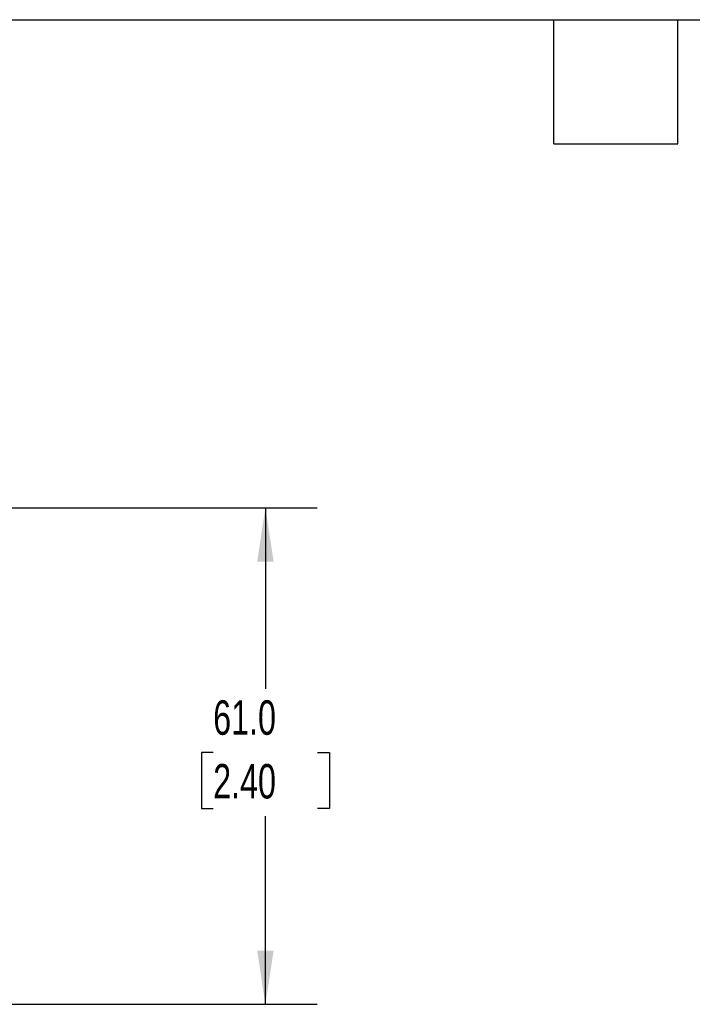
# Model space of a CAD drawing. Header units: millimetres. Extents: x 13 to 546, y 13 to 419.
# Tile 11 of 16: x 206 to 289, y 298 to 419. Entities that reach past the tile are written whole.
import ezdxf

# ---------------------------------------------------------------- set-up
doc = ezdxf.new("R2010")
doc.units = ezdxf.units.MM
doc.header["$LTSCALE"] = 2
doc.layers.add('DIMENSIONS', color=140, linetype='Continuous', lineweight=25)
doc.layers.add('TEXT', color=140, linetype='Continuous', lineweight=25)
doc.styles.add('SLDTEXTSTYLE0', font='TXT', dxfattribs={"width": 0.7})
doc.dimstyles.new('SLDDIMSTYLE5', dxfattribs={"dimtxt": 4.316016, "dimasz": 6.604, "dimexe": 0, "dimexo": 0.0625, "dimgap": 1.079004, "dimtad": 0, "dimtih": 1, "dimtoh": 1, "dimrnd": 1e-09, "dimzin": 4, "dimdsep": 46, "dimtxsty": 'SLDTEXTSTYLE0', "dimsah": 1, "dimcen": 0.09, "dimadec": 0, "dimazin": 1, "dimtfac": 1, "dimtofl": 0, "dimtmove": 0, "dimatfit": 3, "dimfxl": 0, "dimfrac": 2, "dimtolj": 1, "dimtzin": 12, "dimarcsym": 0})

# ---------------------------------------------------------------- blocks, each defined once
blk = doc.blocks.new('_D_10')
at = {"layer": 'DIMENSIONS'}
for p, q in [((188.93, 359.11), (242.69, 359.11)), ((236.34, 359.11), (236.34, 336.86)), ((229.93, 329.03), (228.48, 329.03)), ((228.48, 329.03), (228.48, 322.17)), ((242.75, 329.03), (244.2, 329.03)), ((244.2, 329.03), (244.2, 322.17)), ((228.48, 322.17), (229.93, 322.17)), ((244.2, 322.17), (242.75, 322.17)), ((236.34, 298.11), (236.34, 321.21)), ((188.93, 298.11), (242.69, 298.11))]:
    blk.add_line(p, q, dxfattribs=at)
for points in [[(236.34, 359.11), (235.33, 352.5), (237.36, 352.5)], [(236.34, 298.11), (237.36, 304.71), (235.33, 304.71)]]:
    blk.add_solid(points, dxfattribs=at)
at = {"layer": 'DIMENSIONS', "char_height": 4.233, "attachment_point": 1, "style": 'SLDTEXTSTYLE0'}
for s, insert in [('61.0', (229.93, 335.46)), ('2.40', (229.93, 327.63))]:
    blk.add_mtext(s, dxfattribs=dict(at, insert=insert))

msp = doc.modelspace()

# ---------------------------------------------------------------- linework, layer by layer
at = {"layer": 'TEXT'}
for p, q in [((12.7, 419.1), (546.1, 419.1)), ((271.78, 403.86), (271.78, 419.1)), ((287.02, 403.86), (287.02, 419.1)), ((271.78, 403.86), (287.02, 403.86))]:
    msp.add_line(p, q, dxfattribs=at)

# ---------------------------------------------------------------- dimensions: what is measured, and where the dimension line sits
at = {"layer": 'DIMENSIONS'}
dim = msp.add_linear_dim(base=(236.341, 298.105), p1=(186.391, 359.105), p2=(186.391, 298.105), angle=90, dimstyle='SLDDIMSTYLE5', dxfattribs=at)
dim.commit()
dim.dimension.update_dxf_attribs({"geometry": '_D_10', "text_midpoint": (236.341, 329.034), "dimtype": 160})

doc.saveas('drawing.dxf')
